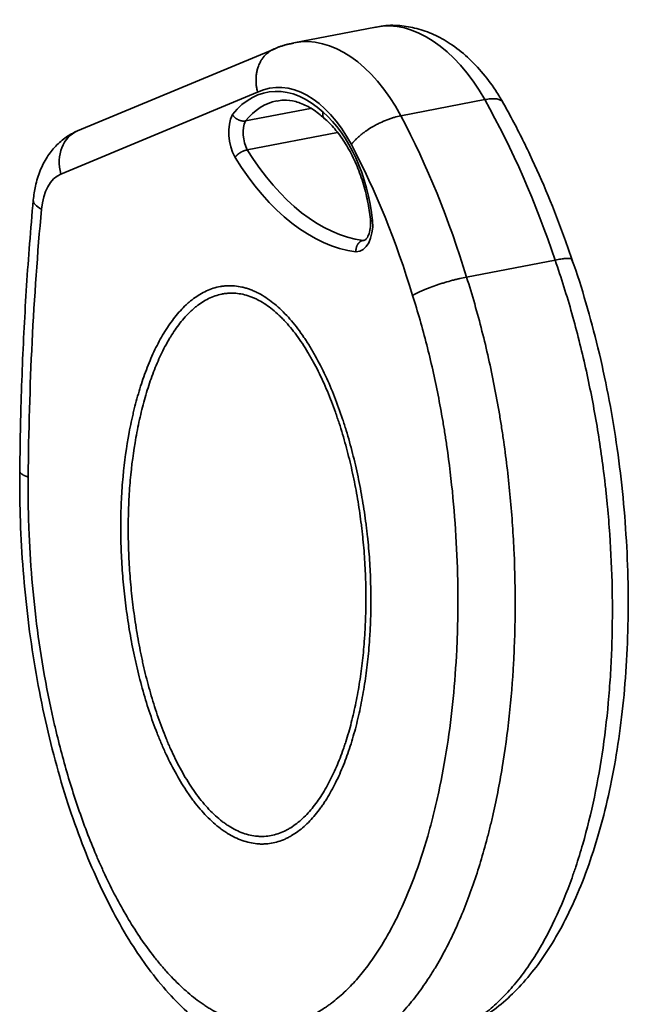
# Model space of a CAD drawing. Header units: millimetres. Extents: x 2770 to 3197, y 1404 to 1706.
# Tile 23 of 34: x 2961 to 2979, y 1518 to 1547. Entities that reach past the tile are written whole.
import ezdxf

# ---------------------------------------------------------------- set-up
doc = ezdxf.new("R2010")
doc.units = ezdxf.units.MM
doc.layers.add('粗实线层', color=7, linetype='Continuous', lineweight=35)

msp = doc.modelspace()

# ---------------------------------------------------------------- linework, layer by layer
at = {"layer": '粗实线层', "color": 7}
for p, q in [((2971.678, 1547.102), (2969.274, 1546.638)), ((2968.686, 1546.45), (2962.893, 1544.037)), ((2968.203, 1545.183), (2962.401, 1542.766)), ((2974.899, 1544.96), (2972.426, 1544.482)), ((2974.899, 1544.96), (2974.899, 1544.96)), ((2967.843, 1544.332), (2969.766, 1544.703)), ((2972.426, 1544.482), (2972.426, 1544.482)), ((2967.897, 1543.48), (2970.554, 1543.993)), ((2976.969, 1540.228), (2974.362, 1539.724))]:
    msp.add_line(p, q, dxfattribs=at)
for centre, major_axis, ratio, start_param, end_param in [((2972.725, 1541.978), (1.078, -5.118), 0.594678, 2.062718, 3.131695), ((2970.211, 1541.492), (-0.907, 5.151), 0.592043, 5.223992, 6.29527), ((2969.209, 1541.087), (-0.701, 4.098), 0.591579, 5.628163, 6.767727), ((2969.257, 1541.329), (-0.68, 3.973), 0.591579, 5.228522, 6.447349), ((2969.447, 1541.128), (-0.644, 3.803), 0.591418, 0.013658, 0.476621), ((2967.266, 1534.772), (3.806, -17.769), 0.594908, 1.75359, 2.049087), ((2967.963, 1543.828), (-0.169, 0.986), 0.591579, 0.697221, 2.081516), ((2969.401, 1541.43), (-0.618, 3.611), 0.591579, 4.599813, 5.667546), ((2964.625, 1534.261), (-3.089, 17.908), 0.591715, 4.919035, 5.214531), ((2968.202, 1543.868), (-0.112, 0.691), 0.590663, 0.745197, 2.069714), ((2963.355, 1542.929), (0.461, -1.108), 0.798871, 3.141614, 4.531298), ((2963.671, 1534.098), (-2.862, 16.729), 0.591579, 4.918947, 5.214937), ((2970.855, 1548.368), (-1.284, 7.546), 0.591498, 2.170888, 2.959578), ((2970.616, 1548.327), (-1.341, 7.84), 0.591579, 2.168551, 2.960927), ((2962.794, 1541.225), (-0.27, 1.577), 0.591579, 0.134742, 1.146602), ((2962.786, 1541.892), (1.195, -0.11), 0.331733, 3.141056, 3.819522), ((3000.431, 1521.506), (-10.832, 63.322), 0.591579, 1.146602, 1.275014), ((2970.989, 1541.463), (-0.169, 0.986), 0.591579, 3.047962, 4.535474), ((2971.227, 1541.503), (-0.112, 0.691), 0.590663, 3.07053, 3.159686)]:
    msp.add_ellipse(centre, major_axis=major_axis, ratio=ratio, start_param=start_param, end_param=end_param, dxfattribs=at)
for points, knots in [([(2975.454, 1544.841), (2975.391, 1544.953), (2975.204, 1545.263), (2974.858, 1545.737), (2974.397, 1546.223), (2973.906, 1546.61), (2973.401, 1546.891), (2972.901, 1547.071), (2972.381, 1547.157), (2971.961, 1547.16), (2971.722, 1547.104), (2971.659, 1547.086)], [0, 0, 0, 0, 0.072956, 0.208537, 0.345583, 0.483133, 0.604545, 0.721538, 0.834815, 0.956405, 1, 1, 1, 1]), ([(2968.656, 1546.437), (2968.629, 1546.424), (2968.603, 1546.41), (2968.551, 1546.378), (2968.525, 1546.36), (2968.452, 1546.301), (2968.407, 1546.256), (2968.348, 1546.18), (2968.329, 1546.153), (2968.294, 1546.097), (2968.278, 1546.068), (2968.234, 1545.977), (2968.211, 1545.913), (2968.188, 1545.827), (2968.184, 1545.81), (2968.177, 1545.775), (2968.167, 1545.722), (2968.157, 1545.632), (2968.155, 1545.559), (2968.156, 1545.503), (2968.156, 1545.485), (2968.158, 1545.447), (2968.16, 1545.428), (2968.165, 1545.371), (2968.171, 1545.333), (2968.181, 1545.277), (2968.186, 1545.253), (2968.191, 1545.229), (2968.193, 1545.22), (2968.194, 1545.215), (2968.198, 1545.201), (2968.2, 1545.192), (2968.203, 1545.183)], [0, 0, 0, 0, 0.069068, 0.069068, 0.140678, 0.140678, 0.283899, 0.283899, 0.355509, 0.355509, 0.427119, 0.427119, 0.570339, 0.570339, 0.606144, 0.606144, 0.641949, 0.713559, 0.78517, 0.78517, 0.820975, 0.820975, 0.85678, 0.85678, 0.92839, 0.92839, 0.964195, 0.973146, 0.973146, 0.982097, 0.982097, 1, 1, 1, 1]), ([(2968.774, 1544.913), (2968.838, 1544.931), (2969.015, 1544.962), (2969.32, 1544.918), (2969.684, 1544.775), (2969.974, 1544.579), (2970.136, 1544.436), (2970.183, 1544.392)], [0, 0, 0, 0, 0.148254, 0.40776, 0.659686, 0.902823, 1, 1, 1, 1]), ([(2974.899, 1544.96), (2974.961, 1544.973), (2975.018, 1544.982), (2975.099, 1544.988), (2975.124, 1544.989), (2975.161, 1544.989), (2975.173, 1544.988), (2975.197, 1544.987), (2975.208, 1544.986), (2975.263, 1544.98), (2975.301, 1544.971), (2975.342, 1544.954), (2975.35, 1544.95), (2975.365, 1544.942), (2975.372, 1544.938), (2975.392, 1544.924), (2975.404, 1544.914), (2975.423, 1544.893), (2975.431, 1544.883), (2975.437, 1544.871)], [0, 0, 0, 0, 0.224675, 0.224675, 0.337013, 0.337013, 0.393182, 0.393182, 0.44935, 0.44935, 0.674026, 0.674026, 0.730194, 0.730194, 0.786363, 0.786363, 0.898701, 0.898701, 1, 1, 1, 1]), ([(2977.481, 1540.202), (2977.405, 1540.429), (2977.181, 1541.08), (2976.773, 1542.136), (2976.236, 1543.347), (2975.775, 1544.26), (2975.495, 1544.768), (2975.422, 1544.899)], [0, 0, 0, 0, 0.136306, 0.393672, 0.651255, 0.909078, 1, 1, 1, 1]), ([(2967.843, 1544.332), (2967.841, 1544.331), (2967.836, 1544.331), (2967.829, 1544.33), (2967.821, 1544.329), (2967.814, 1544.328), (2967.806, 1544.328), (2967.797, 1544.328), (2967.789, 1544.328), (2967.781, 1544.328), (2967.772, 1544.329), (2967.763, 1544.329), (2967.753, 1544.33), (2967.744, 1544.332), (2967.734, 1544.333), (2967.725, 1544.335), (2967.715, 1544.338), (2967.705, 1544.34), (2967.694, 1544.343), (2967.684, 1544.347), (2967.674, 1544.35), (2967.663, 1544.354), (2967.652, 1544.358), (2967.642, 1544.363), (2967.629, 1544.369), (2967.616, 1544.376), (2967.601, 1544.384), (2967.586, 1544.393), (2967.572, 1544.402), (2967.558, 1544.412), (2967.545, 1544.423), (2967.532, 1544.434), (2967.52, 1544.445), (2967.508, 1544.456), (2967.497, 1544.468), (2967.487, 1544.481), (2967.477, 1544.493), (2967.468, 1544.506), (2967.462, 1544.515), (2967.46, 1544.519)], [0, 0, 0, 0, 0.018419, 0.037135, 0.056148, 0.075459, 0.095068, 0.114976, 0.135183, 0.155689, 0.176495, 0.1976, 0.219006, 0.240713, 0.262721, 0.285031, 0.307642, 0.330556, 0.353772, 0.377292, 0.401116, 0.425244, 0.449676, 0.474415, 0.499459, 0.535157, 0.570862, 0.606574, 0.642293, 0.67802, 0.713756, 0.7495, 0.785254, 0.821018, 0.856792, 0.892576, 0.928372, 0.96418, 1, 1, 1, 1]), ([(2970.172, 1544.403), (2970.171, 1544.403), (2970.169, 1544.405), (2970.166, 1544.408), (2970.161, 1544.413), (2970.157, 1544.418), (2970.152, 1544.423), (2970.148, 1544.429), (2970.144, 1544.436), (2970.14, 1544.443), (2970.136, 1544.45), (2970.133, 1544.458), (2970.13, 1544.467), (2970.127, 1544.476), (2970.125, 1544.486), (2970.123, 1544.497), (2970.122, 1544.508), (2970.122, 1544.52), (2970.122, 1544.533), (2970.122, 1544.546), (2970.124, 1544.56), (2970.126, 1544.574), (2970.129, 1544.584), (2970.13, 1544.589)], [0, 0, 0, 0, 0.009537, 0.0441, 0.080238, 0.11795, 0.157238, 0.1981, 0.240537, 0.284548, 0.330135, 0.377296, 0.426032, 0.476343, 0.528228, 0.581688, 0.636723, 0.693332, 0.751517, 0.811275, 0.872609, 0.935517, 1, 1, 1, 1]), ([(2972.426, 1544.482), (2972.363, 1544.471), (2972.298, 1544.456), (2972.197, 1544.427), (2972.163, 1544.417), (2972.111, 1544.399), (2972.093, 1544.393), (2972.058, 1544.381), (2972.04, 1544.374), (2971.952, 1544.34), (2971.882, 1544.31), (2971.795, 1544.268), (2971.777, 1544.259), (2971.742, 1544.242), (2971.725, 1544.233), (2971.672, 1544.205), (2971.638, 1544.186), (2971.537, 1544.128), (2971.472, 1544.087), (2971.394, 1544.034), (2971.379, 1544.023), (2971.348, 1544.001), (2971.303, 1543.968), (2971.233, 1543.912), (2971.18, 1543.867), (2971.143, 1543.833), (2971.131, 1543.821), (2971.107, 1543.798), (2971.095, 1543.787), (2971.061, 1543.752), (2971.04, 1543.73), (2971.015, 1543.701), (2971.008, 1543.693), (2971.001, 1543.684), (2970.996, 1543.678), (2970.994, 1543.676), (2970.983, 1543.662), (2970.974, 1543.651), (2970.966, 1543.639)], [0, 0, 0, 0, 0.125, 0.125, 0.1875, 0.1875, 0.21875, 0.21875, 0.25, 0.25, 0.375, 0.375, 0.40625, 0.40625, 0.4375, 0.4375, 0.5, 0.5, 0.625, 0.625, 0.65625, 0.65625, 0.6875, 0.75, 0.8125, 0.8125, 0.84375, 0.84375, 0.875, 0.875, 0.9375, 0.9375, 0.953125, 0.960937, 0.960937, 0.96875, 0.96875, 1, 1, 1, 1]), ([(2970.159, 1544.414), (2970.214, 1544.368), (2970.372, 1544.223), (2970.627, 1543.926), (2970.902, 1543.497), (2971.14, 1543.004), (2971.331, 1542.465), (2971.465, 1541.914), (2971.517, 1541.549), (2971.535, 1541.375)], [0, 0, 0, 0, 0.080437, 0.235981, 0.39174, 0.547768, 0.704219, 0.860995, 1, 1, 1, 1]), ([(2962.893, 1544.037), (2962.775, 1543.987), (2962.545, 1543.862), (2962.239, 1543.597), (2961.981, 1543.262), (2961.78, 1542.865), (2961.65, 1542.438), (2961.604, 1542.141), (2961.591, 1542.001)], [0, 0, 0, 0, 0.1514, 0.315269, 0.482335, 0.65755, 0.84311, 1, 1, 1, 1]), ([(2967.896, 1543.48), (2967.895, 1543.479), (2967.891, 1543.479), (2967.885, 1543.478), (2967.879, 1543.476), (2967.873, 1543.475), (2967.866, 1543.473), (2967.859, 1543.472), (2967.852, 1543.47), (2967.845, 1543.467), (2967.837, 1543.465), (2967.829, 1543.463), (2967.821, 1543.46), (2967.812, 1543.457), (2967.804, 1543.454), (2967.795, 1543.45), (2967.785, 1543.446), (2967.776, 1543.442), (2967.766, 1543.438), (2967.756, 1543.433), (2967.746, 1543.428), (2967.736, 1543.423), (2967.725, 1543.417), (2967.715, 1543.412), (2967.704, 1543.405), (2967.693, 1543.399), (2967.682, 1543.392), (2967.671, 1543.385), (2967.661, 1543.378), (2967.65, 1543.37), (2967.639, 1543.362), (2967.628, 1543.354), (2967.618, 1543.345), (2967.607, 1543.336), (2967.597, 1543.327), (2967.587, 1543.318), (2967.578, 1543.308), (2967.569, 1543.299), (2967.56, 1543.289), (2967.552, 1543.279), (2967.544, 1543.269), (2967.539, 1543.262), (2967.537, 1543.259)], [0, 0, 0, 0, 0.01459, 0.029714, 0.045371, 0.061561, 0.078285, 0.095543, 0.113334, 0.131658, 0.150517, 0.169909, 0.189835, 0.210295, 0.231288, 0.252816, 0.274877, 0.297473, 0.320602, 0.344265, 0.368463, 0.393194, 0.41846, 0.444259, 0.470593, 0.49746, 0.524862, 0.552798, 0.581269, 0.610273, 0.639812, 0.669885, 0.700492, 0.731633, 0.763309, 0.795519, 0.828263, 0.861542, 0.895355, 0.929702, 0.964584, 1, 1, 1, 1]), ([(2961.591, 1542.001), (2961.552, 1541.572), (2961.446, 1540.326), (2961.311, 1538.243), (2961.223, 1535.987), (2961.198, 1534.555), (2961.193, 1533.959)], [0, 0, 0, 0, 0.162965, 0.472091, 0.78119, 1, 1, 1, 1]), ([(2971.531, 1541.416), (2971.534, 1541.371), (2971.537, 1541.244), (2971.509, 1541.049), (2971.439, 1540.885), (2971.365, 1540.815), (2971.342, 1540.803), (2971.336, 1540.813)], [0, 0, 0, 0, 0.112944, 0.328438, 0.538035, 0.738092, 1, 1, 1, 1]), ([(2971.532, 1541.403), (2971.532, 1541.403), (2971.532, 1541.402), (2971.532, 1541.401), (2971.534, 1541.399), (2971.536, 1541.398), (2971.539, 1541.396), (2971.542, 1541.395), (2971.547, 1541.394), (2971.552, 1541.392), (2971.558, 1541.391), (2971.565, 1541.39), (2971.573, 1541.389), (2971.582, 1541.388), (2971.589, 1541.388), (2971.593, 1541.387)], [0, 0, 0, 0, 0.022583, 0.096005, 0.170887, 0.247228, 0.32503, 0.404291, 0.485013, 0.567194, 0.650835, 0.735936, 0.822498, 0.910519, 1, 1, 1, 1]), ([(2971.31, 1540.809), (2971.307, 1540.809), (2971.302, 1540.808), (2971.295, 1540.806), (2971.288, 1540.804), (2971.281, 1540.801), (2971.273, 1540.799), (2971.266, 1540.796), (2971.258, 1540.792), (2971.251, 1540.788), (2971.243, 1540.784), (2971.236, 1540.78), (2971.228, 1540.775), (2971.221, 1540.769), (2971.213, 1540.763), (2971.206, 1540.757), (2971.199, 1540.751), (2971.192, 1540.743), (2971.185, 1540.736), (2971.178, 1540.728), (2971.171, 1540.72), (2971.164, 1540.711), (2971.158, 1540.702), (2971.151, 1540.691), (2971.144, 1540.679), (2971.137, 1540.664), (2971.13, 1540.65), (2971.124, 1540.635), (2971.119, 1540.619), (2971.114, 1540.604), (2971.11, 1540.588), (2971.107, 1540.571), (2971.104, 1540.555), (2971.102, 1540.538), (2971.101, 1540.522), (2971.101, 1540.505), (2971.101, 1540.488), (2971.102, 1540.477), (2971.102, 1540.472)], [0, 0, 0, 0, 0.019244, 0.038819, 0.058724, 0.07896, 0.099526, 0.120423, 0.14165, 0.163208, 0.185097, 0.207317, 0.229867, 0.252749, 0.275961, 0.299505, 0.32338, 0.347586, 0.372123, 0.396992, 0.422192, 0.447724, 0.473587, 0.499783, 0.535504, 0.571226, 0.606949, 0.642673, 0.678398, 0.714125, 0.749854, 0.785584, 0.821315, 0.857049, 0.892784, 0.92852, 0.964259, 1, 1, 1, 1]), ([(2973.528, 1517.326), (2973.604, 1517.346), (2973.68, 1517.368), (2973.912, 1517.446), (2974.066, 1517.511), (2974.256, 1517.606), (2974.294, 1517.626), (2974.37, 1517.667), (2974.482, 1517.731), (2974.592, 1517.8), (2974.808, 1517.946), (2974.949, 1518.053), (2975.221, 1518.285), (2975.353, 1518.411), (2975.61, 1518.679), (2975.735, 1518.822), (2975.978, 1519.125), (2976.094, 1519.283), (2976.318, 1519.612), (2976.426, 1519.783), (2976.632, 1520.136), (2976.731, 1520.318), (2977.017, 1520.883), (2977.192, 1521.281), (2977.392, 1521.805), (2977.431, 1521.911), (2977.508, 1522.126), (2977.545, 1522.235), (2977.654, 1522.563), (2977.722, 1522.785), (2977.916, 1523.46), (2978.029, 1523.923), (2978.227, 1524.87), (2978.312, 1525.355), (2978.454, 1526.347), (2978.512, 1526.854), (2978.566, 1527.5), (2978.576, 1527.63), (2978.595, 1527.891), (2978.62, 1528.282), (2978.637, 1528.676), (2978.661, 1529.467), (2978.666, 1530.529), (2978.618, 1531.607), (2978.562, 1532.421), (2978.539, 1532.693), (2978.501, 1533.104), (2978.48, 1533.309), (2978.458, 1533.515), (2978.442, 1533.653), (2978.434, 1533.721), (2978.36, 1534.34), (2978.281, 1534.887), (2978.096, 1535.974), (2977.99, 1536.514), (2977.75, 1537.588), (2977.616, 1538.121), (2977.392, 1538.916), (2977.313, 1539.18), (2977.148, 1539.706), (2977.061, 1539.968), (2976.97, 1540.228)], [0, 0, 0, 0, 0.013807, 0.013807, 0.042812, 0.042812, 0.050064, 0.050064, 0.057315, 0.071818, 0.071818, 0.100824, 0.100824, 0.129829, 0.129829, 0.158835, 0.158835, 0.187841, 0.187841, 0.216847, 0.216847, 0.245852, 0.245852, 0.303864, 0.303864, 0.318366, 0.318366, 0.332869, 0.332869, 0.361875, 0.361875, 0.419886, 0.419886, 0.477898, 0.477898, 0.535909, 0.535909, 0.550412, 0.550412, 0.564915, 0.59392, 0.59392, 0.651932, 0.709943, 0.709943, 0.738949, 0.738949, 0.753452, 0.760703, 0.760703, 0.767955, 0.767955, 0.825966, 0.825966, 0.883977, 0.883977, 0.941989, 0.941989, 0.970994, 0.970994, 1, 1, 1, 1]), ([(2973.576, 1517.341), (2973.632, 1517.354), (2973.89, 1517.422), (2974.342, 1517.604), (2974.915, 1517.927), (2975.465, 1518.345), (2975.989, 1518.858), (2976.487, 1519.468), (2976.956, 1520.178), (2977.392, 1520.992), (2977.79, 1521.904), (2978.144, 1522.912), (2978.45, 1524.007), (2978.704, 1525.183), (2978.902, 1526.433), (2979.042, 1527.748), (2979.119, 1529.115), (2979.133, 1530.52), (2979.082, 1531.955), (2978.966, 1533.402), (2978.787, 1534.842), (2978.545, 1536.256), (2978.248, 1537.635), (2977.886, 1538.961), (2977.625, 1539.83), (2977.468, 1540.241), (2977.468, 1540.242)], [0, 0, 0, 0, 0.008384, 0.03944, 0.071658, 0.105369, 0.140645, 0.177639, 0.217072, 0.258544, 0.301981, 0.347253, 0.39415, 0.442226, 0.491799, 0.542499, 0.593866, 0.645743, 0.69793, 0.750475, 0.80235, 0.853292, 0.903307, 0.952222, 0.999998, 1, 1, 1, 1]), ([(2976.97, 1540.228), (2977.032, 1540.242), (2977.089, 1540.253), (2977.167, 1540.265), (2977.191, 1540.268), (2977.227, 1540.272), (2977.238, 1540.274), (2977.26, 1540.276), (2977.271, 1540.277), (2977.322, 1540.28), (2977.357, 1540.28), (2977.392, 1540.277), (2977.398, 1540.276), (2977.411, 1540.274), (2977.417, 1540.273), (2977.433, 1540.269), (2977.441, 1540.266), (2977.458, 1540.256), (2977.465, 1540.25), (2977.468, 1540.242)], [0, 0, 0, 0, 0.212703, 0.212703, 0.319055, 0.319055, 0.372231, 0.372231, 0.425407, 0.425407, 0.63811, 0.63811, 0.691286, 0.691286, 0.744461, 0.744461, 0.850813, 0.850813, 1, 1, 1, 1]), ([(2974.361, 1539.724), (2974.445, 1539.463), (2974.525, 1539.2), (2974.676, 1538.671), (2974.748, 1538.405), (2974.951, 1537.604), (2975.072, 1537.064), (2975.232, 1536.248), (2975.282, 1535.975), (2975.352, 1535.564), (2975.374, 1535.426), (2975.417, 1535.15), (2975.437, 1535.012), (2975.536, 1534.323), (2975.6, 1533.773), (2975.701, 1532.677), (2975.738, 1532.13), (2975.786, 1531.041), (2975.797, 1530.498), (2975.793, 1529.821), (2975.792, 1529.685), (2975.788, 1529.483), (2975.787, 1529.415), (2975.783, 1529.28), (2975.774, 1528.944), (2975.76, 1528.611), (2975.716, 1527.818), (2975.674, 1527.297), (2975.563, 1526.272), (2975.494, 1525.767), (2975.33, 1524.775), (2975.234, 1524.287), (2975.096, 1523.689), (2975.053, 1523.51), (2975.009, 1523.333), (2974.978, 1523.215), (2974.963, 1523.156), (2974.884, 1522.863), (2974.818, 1522.632), (2974.61, 1521.954), (2974.457, 1521.519), (2974.206, 1520.893), (2974.118, 1520.689), (2973.936, 1520.29), (2973.841, 1520.095), (2973.642, 1519.716), (2973.539, 1519.532), (2973.404, 1519.308), (2973.377, 1519.264), (2973.322, 1519.176), (2973.239, 1519.045), (2973.154, 1518.919), (2972.982, 1518.672), (2972.863, 1518.515), (2972.619, 1518.215), (2972.493, 1518.074), (2972.234, 1517.807), (2972.101, 1517.681), (2971.894, 1517.506), (2971.789, 1517.422), (2971.682, 1517.343), (2971.61, 1517.292), (2971.573, 1517.267), (2971.464, 1517.194), (2971.353, 1517.124), (2971.24, 1517.061), (2971.164, 1517.02), (2971.126, 1517), (2970.935, 1516.905), (2970.78, 1516.84), (2970.489, 1516.743), (2970.353, 1516.707), (2970.215, 1516.679)], [0, 0, 0, 0, 0.028689, 0.028689, 0.057379, 0.057379, 0.114758, 0.114758, 0.143447, 0.143447, 0.157792, 0.157792, 0.172137, 0.172137, 0.229516, 0.229516, 0.286895, 0.286895, 0.344274, 0.344274, 0.358618, 0.358618, 0.365791, 0.365791, 0.372963, 0.401653, 0.401653, 0.459031, 0.459031, 0.51641, 0.51641, 0.573789, 0.573789, 0.588134, 0.595306, 0.595306, 0.602479, 0.602479, 0.631168, 0.631168, 0.688547, 0.688547, 0.717237, 0.717237, 0.745926, 0.745926, 0.774616, 0.774616, 0.781788, 0.781788, 0.78896, 0.803305, 0.803305, 0.831995, 0.831995, 0.860684, 0.860684, 0.889373, 0.889373, 0.903718, 0.910891, 0.910891, 0.918063, 0.918063, 0.932408, 0.93958, 0.93958, 0.946752, 0.946752, 0.975442, 0.975442, 1, 1, 1, 1]), ([(2974.361, 1539.724), (2974.298, 1539.714), (2974.232, 1539.701), (2974.129, 1539.678), (2974.093, 1539.67), (2974.039, 1539.657), (2974.021, 1539.652), (2973.985, 1539.643), (2973.966, 1539.638), (2973.874, 1539.614), (2973.8, 1539.593), (2973.706, 1539.565), (2973.687, 1539.559), (2973.65, 1539.548), (2973.631, 1539.542), (2973.575, 1539.524), (2973.537, 1539.512), (2973.427, 1539.474), (2973.356, 1539.449), (2973.269, 1539.416), (2973.252, 1539.409), (2973.217, 1539.396), (2973.167, 1539.376), (2973.087, 1539.342), (2973.027, 1539.316), (2972.983, 1539.296), (2972.969, 1539.289), (2972.941, 1539.276), (2972.927, 1539.269), (2972.887, 1539.249), (2972.862, 1539.236), (2972.826, 1539.217), (2972.811, 1539.209), (2972.797, 1539.201), (2972.792, 1539.198), (2972.789, 1539.197), (2972.781, 1539.192), (2972.776, 1539.189), (2972.771, 1539.186)], [0, 0, 0, 0, 0.125, 0.125, 0.1875, 0.1875, 0.21875, 0.21875, 0.25, 0.25, 0.375, 0.375, 0.40625, 0.40625, 0.4375, 0.4375, 0.5, 0.5, 0.625, 0.625, 0.65625, 0.65625, 0.6875, 0.75, 0.8125, 0.8125, 0.84375, 0.84375, 0.875, 0.875, 0.9375, 0.9375, 0.96875, 0.976563, 0.976563, 0.984375, 0.984375, 1, 1, 1, 1]), ([(2967.96, 1539.371), (2967.996, 1539.358), (2968.033, 1539.343), (2968.106, 1539.313), (2968.142, 1539.296), (2968.251, 1539.243), (2968.322, 1539.203), (2968.535, 1539.07), (2968.673, 1538.965), (2968.876, 1538.783), (2968.943, 1538.718), (2969.076, 1538.581), (2969.141, 1538.509), (2969.331, 1538.285), (2969.452, 1538.124), (2969.627, 1537.866), (2969.684, 1537.777), (2969.768, 1537.641), (2969.796, 1537.595), (2969.85, 1537.501), (2969.877, 1537.454), (2970.009, 1537.217), (2970.109, 1537.02), (2970.297, 1536.617), (2970.386, 1536.409), (2970.553, 1535.984), (2970.632, 1535.766), (2970.743, 1535.432), (2970.778, 1535.321), (2970.847, 1535.096), (2970.88, 1534.984), (2970.974, 1534.645), (2971.032, 1534.417), (2971.139, 1533.959), (2971.187, 1533.728), (2971.275, 1533.264), (2971.315, 1533.031), (2971.367, 1532.678), (2971.383, 1532.561), (2971.406, 1532.383), (2971.413, 1532.324), (2971.427, 1532.206), (2971.46, 1531.911), (2971.486, 1531.617), (2971.517, 1531.15), (2971.539, 1530.684), (2971.543, 1530.222), (2971.537, 1529.763), (2971.53, 1529.534), (2971.515, 1529.249), (2971.511, 1529.192), (2971.504, 1529.078), (2971.5, 1529.022), (2971.488, 1528.852), (2971.46, 1528.516), (2971.421, 1528.187), (2971.361, 1527.755), (2971.327, 1527.542), (2971.25, 1527.123), (2971.207, 1526.916), (2971.111, 1526.511), (2971.058, 1526.312), (2970.971, 1526.018), (2970.941, 1525.922), (2970.878, 1525.73), (2970.845, 1525.636), (2970.743, 1525.359), (2970.67, 1525.181), (2970.514, 1524.839), (2970.431, 1524.675), (2970.297, 1524.44), (2970.252, 1524.364), (2970.181, 1524.253), (2970.157, 1524.217), (2970.108, 1524.145), (2970.083, 1524.11), (2969.957, 1523.936), (2969.851, 1523.808), (2969.63, 1523.577), (2969.514, 1523.474), (2969.332, 1523.339), (2969.269, 1523.298), (2969.174, 1523.242), (2969.141, 1523.224), (2969.076, 1523.19), (2969.044, 1523.175), (2968.879, 1523.101), (2968.744, 1523.06), (2968.537, 1523.024), (2968.467, 1523.016), (2968.361, 1523.012), (2968.307, 1523.012), (2968.253, 1523.014), (2968.217, 1523.016), (2968.199, 1523.018), (2968.036, 1523.033), (2967.892, 1523.066), (2967.605, 1523.168), (2967.462, 1523.238), (2967.284, 1523.348), (2967.248, 1523.371), (2967.177, 1523.419), (2967.142, 1523.445), (2967.037, 1523.524), (2966.968, 1523.58), (2966.765, 1523.761), (2966.634, 1523.895), (2966.444, 1524.118), (2966.382, 1524.196), (2966.305, 1524.297), (2966.289, 1524.317), (2966.259, 1524.359), (2966.214, 1524.421), (2966.169, 1524.484), (2966.023, 1524.699), (2965.913, 1524.879), (2965.703, 1525.256), (2965.603, 1525.452), (2965.484, 1525.706), (2965.461, 1525.758), (2965.415, 1525.861), (2965.392, 1525.913), (2965.325, 1526.071), (2965.282, 1526.177), (2965.156, 1526.497), (2965.078, 1526.714), (2964.933, 1527.154), (2964.866, 1527.377), (2964.74, 1527.829), (2964.683, 1528.058), (2964.616, 1528.347), (2964.603, 1528.405), (2964.577, 1528.521), (2964.565, 1528.579), (2964.529, 1528.754), (2964.505, 1528.871), (2964.44, 1529.222), (2964.401, 1529.455), (2964.332, 1529.922), (2964.302, 1530.156), (2964.251, 1530.623), (2964.23, 1530.856), (2964.197, 1531.323), (2964.185, 1531.556), (2964.173, 1531.906), (2964.171, 1532.023), (2964.169, 1532.198), (2964.168, 1532.256), (2964.168, 1532.373), (2964.169, 1532.663), (2964.177, 1532.949), (2964.199, 1533.402), (2964.215, 1533.626), (2964.277, 1534.289), (2964.336, 1534.721), (2964.435, 1535.247), (2964.456, 1535.352), (2964.489, 1535.507), (2964.5, 1535.559), (2964.524, 1535.662), (2964.536, 1535.714), (2964.597, 1535.97), (2964.651, 1536.169), (2964.767, 1536.558), (2964.83, 1536.746), (2964.966, 1537.113), (2965.038, 1537.29), (2965.156, 1537.547), (2965.196, 1537.631), (2965.28, 1537.795), (2965.323, 1537.876), (2965.458, 1538.113), (2965.552, 1538.261), (2965.751, 1538.537), (2965.856, 1538.665), (2966.021, 1538.84), (2966.078, 1538.895), (2966.166, 1538.973), (2966.195, 1538.999), (2966.255, 1539.048), (2966.285, 1539.071), (2966.438, 1539.185), (2966.564, 1539.261), (2966.825, 1539.38), (2966.96, 1539.424), (2967.135, 1539.455), (2967.17, 1539.46), (2967.241, 1539.468), (2967.347, 1539.476), (2967.525, 1539.472), (2967.669, 1539.45), (2967.778, 1539.426), (2967.814, 1539.416), (2967.887, 1539.395), (2967.923, 1539.384), (2967.96, 1539.371)], [0, 0, 0, 0, 0.003906, 0.003906, 0.007813, 0.007813, 0.015625, 0.015625, 0.03125, 0.03125, 0.039063, 0.039063, 0.046875, 0.046875, 0.0625, 0.0625, 0.070313, 0.070313, 0.074219, 0.074219, 0.078125, 0.078125, 0.09375, 0.09375, 0.109375, 0.109375, 0.125, 0.125, 0.132813, 0.132813, 0.140625, 0.140625, 0.15625, 0.15625, 0.171875, 0.171875, 0.1875, 0.1875, 0.195313, 0.195313, 0.199219, 0.199219, 0.203125, 0.21875, 0.21875, 0.234375, 0.25, 0.25, 0.265625, 0.265625, 0.269531, 0.269531, 0.273438, 0.273438, 0.28125, 0.296875, 0.296875, 0.3125, 0.3125, 0.328125, 0.328125, 0.34375, 0.34375, 0.351563, 0.351563, 0.359375, 0.359375, 0.375, 0.375, 0.390625, 0.390625, 0.398438, 0.398438, 0.402344, 0.402344, 0.40625, 0.40625, 0.421875, 0.421875, 0.4375, 0.4375, 0.445313, 0.445313, 0.449219, 0.449219, 0.453125, 0.453125, 0.46875, 0.46875, 0.476563, 0.476563, 0.480469, 0.482422, 0.482422, 0.484375, 0.484375, 0.5, 0.5, 0.515625, 0.515625, 0.519531, 0.519531, 0.523438, 0.523438, 0.53125, 0.53125, 0.546875, 0.546875, 0.554688, 0.554688, 0.556641, 0.556641, 0.558594, 0.5625, 0.5625, 0.578125, 0.578125, 0.59375, 0.59375, 0.597656, 0.597656, 0.601563, 0.601563, 0.609375, 0.609375, 0.625, 0.625, 0.640625, 0.640625, 0.65625, 0.65625, 0.660156, 0.660156, 0.664063, 0.664063, 0.671875, 0.671875, 0.6875, 0.6875, 0.703125, 0.703125, 0.71875, 0.71875, 0.734375, 0.734375, 0.742188, 0.742188, 0.746094, 0.746094, 0.75, 0.765625, 0.765625, 0.78125, 0.78125, 0.8125, 0.8125, 0.820313, 0.820313, 0.824219, 0.824219, 0.828125, 0.828125, 0.84375, 0.84375, 0.859375, 0.859375, 0.875, 0.875, 0.882813, 0.882813, 0.890625, 0.890625, 0.90625, 0.90625, 0.921875, 0.921875, 0.929688, 0.929688, 0.933594, 0.933594, 0.9375, 0.9375, 0.953125, 0.953125, 0.96875, 0.96875, 0.972656, 0.972656, 0.976563, 0.984375, 0.992188, 0.992188, 0.996094, 0.996094, 1, 1, 1, 1]), ([(2967.975, 1539.159), (2967.834, 1539.21), (2967.694, 1539.24), (2967.487, 1539.257), (2967.418, 1539.257), (2967.316, 1539.251), (2967.282, 1539.248), (2967.231, 1539.242), (2967.214, 1539.239), (2967.18, 1539.234), (2967.163, 1539.231), (2967.012, 1539.2), (2966.883, 1539.155), (2966.634, 1539.034), (2966.514, 1538.957), (2966.368, 1538.842), (2966.34, 1538.818), (2966.283, 1538.769), (2966.199, 1538.693), (2966.119, 1538.61), (2965.962, 1538.436), (2965.864, 1538.31), (2965.723, 1538.105), (2965.677, 1538.034), (2965.611, 1537.925), (2965.589, 1537.888), (2965.546, 1537.812), (2965.524, 1537.774), (2965.419, 1537.581), (2965.341, 1537.419), (2965.195, 1537.084), (2965.127, 1536.911), (2965.001, 1536.554), (2964.942, 1536.37), (2964.834, 1535.992), (2964.784, 1535.798), (2964.716, 1535.5), (2964.694, 1535.4), (2964.654, 1535.199), (2964.634, 1535.097), (2964.543, 1534.588), (2964.488, 1534.17), (2964.432, 1533.528), (2964.417, 1533.312), (2964.397, 1532.875), (2964.391, 1532.654), (2964.388, 1532.375), (2964.388, 1532.319), (2964.389, 1532.206), (2964.389, 1532.15), (2964.391, 1531.981), (2964.393, 1531.869), (2964.404, 1531.531), (2964.415, 1531.306), (2964.445, 1530.856), (2964.465, 1530.63), (2964.512, 1530.179), (2964.539, 1529.954), (2964.603, 1529.503), (2964.639, 1529.277), (2964.7, 1528.939), (2964.721, 1528.826), (2964.755, 1528.657), (2964.766, 1528.6), (2964.79, 1528.488), (2964.802, 1528.432), (2964.864, 1528.152), (2964.918, 1527.931), (2965.035, 1527.493), (2965.098, 1527.277), (2965.234, 1526.85), (2965.306, 1526.64), (2965.424, 1526.328), (2965.465, 1526.225), (2965.528, 1526.072), (2965.549, 1526.021), (2965.592, 1525.92), (2965.614, 1525.87), (2965.726, 1525.622), (2965.82, 1525.431), (2966.018, 1525.063), (2966.123, 1524.886), (2966.289, 1524.634), (2966.346, 1524.552), (2966.463, 1524.393), (2966.523, 1524.317), (2966.704, 1524.098), (2966.829, 1523.965), (2967.024, 1523.788), (2967.09, 1523.732), (2967.19, 1523.655), (2967.224, 1523.63), (2967.293, 1523.582), (2967.327, 1523.559), (2967.498, 1523.451), (2967.636, 1523.383), (2967.913, 1523.285), (2968.052, 1523.254), (2968.209, 1523.24), (2968.227, 1523.239), (2968.262, 1523.237), (2968.314, 1523.236), (2968.365, 1523.237), (2968.468, 1523.242), (2968.535, 1523.251), (2968.735, 1523.289), (2968.864, 1523.332), (2969.023, 1523.407), (2969.054, 1523.423), (2969.116, 1523.457), (2969.147, 1523.475), (2969.239, 1523.532), (2969.299, 1523.574), (2969.474, 1523.709), (2969.584, 1523.812), (2969.743, 1523.985), (2969.794, 1524.045), (2969.895, 1524.172), (2969.944, 1524.238), (2970.088, 1524.445), (2970.178, 1524.591), (2970.347, 1524.898), (2970.426, 1525.059), (2970.573, 1525.394), (2970.642, 1525.568), (2970.723, 1525.794), (2970.739, 1525.839), (2970.77, 1525.931), (2970.785, 1525.977), (2970.83, 1526.117), (2970.859, 1526.211), (2970.941, 1526.496), (2970.991, 1526.69), (2971.081, 1527.084), (2971.122, 1527.284), (2971.194, 1527.691), (2971.227, 1527.897), (2971.283, 1528.316), (2971.319, 1528.634), (2971.345, 1528.959), (2971.357, 1529.123), (2971.361, 1529.178), (2971.367, 1529.288), (2971.383, 1529.562), (2971.391, 1529.839), (2971.397, 1530.282), (2971.393, 1530.728), (2971.372, 1531.177), (2971.343, 1531.628), (2971.323, 1531.855), (2971.293, 1532.139), (2971.287, 1532.196), (2971.274, 1532.31), (2971.267, 1532.367), (2971.246, 1532.538), (2971.2, 1532.879), (2971.144, 1533.217), (2971.061, 1533.665), (2971.015, 1533.888), (2970.915, 1534.331), (2970.86, 1534.551), (2970.74, 1534.989), (2970.676, 1535.206), (2970.588, 1535.476), (2970.57, 1535.529), (2970.534, 1535.636), (2970.479, 1535.795), (2970.421, 1535.952), (2970.302, 1536.262), (2970.217, 1536.464), (2970.038, 1536.857), (2969.943, 1537.048), (2969.817, 1537.28), (2969.792, 1537.326), (2969.74, 1537.417), (2969.713, 1537.462), (2969.633, 1537.596), (2969.578, 1537.683), (2969.411, 1537.935), (2969.295, 1538.094), (2969.112, 1538.314), (2969.05, 1538.384), (2968.971, 1538.469), (2968.955, 1538.485), (2968.922, 1538.518), (2968.874, 1538.567), (2968.826, 1538.613), (2968.663, 1538.762), (2968.529, 1538.866), (2968.324, 1538.996), (2968.255, 1539.035), (2968.15, 1539.087), (2968.115, 1539.103), (2968.045, 1539.133), (2968.01, 1539.147), (2967.975, 1539.159)], [0, 0, 0, 0, 0.015625, 0.015625, 0.023438, 0.023438, 0.027344, 0.027344, 0.029297, 0.029297, 0.03125, 0.03125, 0.046875, 0.046875, 0.0625, 0.0625, 0.066406, 0.066406, 0.070313, 0.078125, 0.078125, 0.09375, 0.09375, 0.101563, 0.101563, 0.105469, 0.105469, 0.109375, 0.109375, 0.125, 0.125, 0.140625, 0.140625, 0.15625, 0.15625, 0.171875, 0.171875, 0.179688, 0.179688, 0.1875, 0.1875, 0.21875, 0.21875, 0.234375, 0.234375, 0.25, 0.25, 0.253906, 0.253906, 0.257813, 0.257813, 0.265625, 0.265625, 0.28125, 0.28125, 0.296875, 0.296875, 0.3125, 0.3125, 0.328125, 0.328125, 0.335938, 0.335938, 0.339844, 0.339844, 0.34375, 0.34375, 0.359375, 0.359375, 0.375, 0.375, 0.390625, 0.390625, 0.398438, 0.398438, 0.402344, 0.402344, 0.40625, 0.40625, 0.421875, 0.421875, 0.4375, 0.4375, 0.445313, 0.445313, 0.453125, 0.453125, 0.46875, 0.46875, 0.476563, 0.476563, 0.480469, 0.480469, 0.484375, 0.484375, 0.5, 0.5, 0.515625, 0.515625, 0.517578, 0.517578, 0.519531, 0.523438, 0.523438, 0.53125, 0.53125, 0.546875, 0.546875, 0.550781, 0.550781, 0.554688, 0.554688, 0.5625, 0.5625, 0.578125, 0.578125, 0.585938, 0.585938, 0.59375, 0.59375, 0.609375, 0.609375, 0.625, 0.625, 0.640625, 0.640625, 0.644531, 0.644531, 0.648438, 0.648438, 0.65625, 0.65625, 0.671875, 0.671875, 0.6875, 0.6875, 0.703125, 0.703125, 0.71875, 0.726563, 0.726563, 0.730469, 0.730469, 0.734375, 0.75, 0.75, 0.765625, 0.78125, 0.78125, 0.796875, 0.796875, 0.800781, 0.800781, 0.804688, 0.804688, 0.8125, 0.828125, 0.828125, 0.84375, 0.84375, 0.859375, 0.859375, 0.875, 0.875, 0.878906, 0.878906, 0.882813, 0.890625, 0.890625, 0.90625, 0.90625, 0.921875, 0.921875, 0.925781, 0.925781, 0.929688, 0.929688, 0.9375, 0.9375, 0.953125, 0.953125, 0.960938, 0.960938, 0.962891, 0.962891, 0.964844, 0.96875, 0.96875, 0.984375, 0.984375, 0.992188, 0.992188, 0.996094, 0.996094, 1, 1, 1, 1]), ([(2961.44, 1533.834), (2961.437, 1533.585), (2961.438, 1533.336), (2961.442, 1532.96), (2961.445, 1532.835), (2961.451, 1532.584), (2961.455, 1532.458), (2961.478, 1531.829), (2961.508, 1531.327), (2961.593, 1530.323), (2961.647, 1529.822), (2961.779, 1528.822), (2961.858, 1528.322), (2961.995, 1527.574), (2962.044, 1527.324), (2962.123, 1526.951), (2962.163, 1526.764), (2962.206, 1526.578), (2962.235, 1526.453), (2962.25, 1526.391), (2962.383, 1525.833), (2962.515, 1525.345), (2962.732, 1524.626), (2962.808, 1524.389), (2962.966, 1523.919), (2963.049, 1523.687), (2963.222, 1523.227), (2963.313, 1523), (2963.454, 1522.663), (2963.526, 1522.495), (2963.601, 1522.329), (2963.651, 1522.219), (2963.677, 1522.164), (2963.805, 1521.89), (2963.911, 1521.677), (2964.129, 1521.261), (2964.242, 1521.058), (2964.474, 1520.665), (2964.594, 1520.474), (2964.842, 1520.104), (2964.969, 1519.926), (2965.134, 1519.711), (2965.167, 1519.668), (2965.234, 1519.584), (2965.268, 1519.543), (2965.37, 1519.419), (2965.438, 1519.34), (2965.646, 1519.108), (2965.787, 1518.962), (2966.074, 1518.692), (2966.22, 1518.567), (2966.443, 1518.395), (2966.518, 1518.34), (2966.632, 1518.262), (2966.671, 1518.237), (2966.747, 1518.187), (2966.785, 1518.164), (2966.977, 1518.049), (2967.283, 1517.891), (2967.592, 1517.783), (2967.901, 1517.7), (2968.056, 1517.671), (2968.25, 1517.652), (2968.289, 1517.648), (2968.366, 1517.644), (2968.482, 1517.639), (2968.596, 1517.642), (2968.823, 1517.657), (2968.972, 1517.679), (2969.266, 1517.747), (2969.411, 1517.792), (2969.625, 1517.878), (2969.695, 1517.909), (2969.801, 1517.961), (2969.836, 1517.978), (2969.906, 1518.015), (2970.009, 1518.073), (2970.111, 1518.136), (2970.212, 1518.202), (2970.245, 1518.225), (2970.312, 1518.272), (2970.345, 1518.296), (2970.508, 1518.419), (2970.634, 1518.526), (2970.88, 1518.757), (2970.999, 1518.88), (2971.229, 1519.141), (2971.341, 1519.279), (2971.558, 1519.569), (2971.664, 1519.72), (2971.791, 1519.919), (2971.817, 1519.959), (2971.867, 1520.04), (2971.892, 1520.081), (2971.966, 1520.205), (2972.014, 1520.288), (2972.156, 1520.543), (2972.247, 1520.718), (2972.508, 1521.255), (2972.668, 1521.63), (2972.961, 1522.414), (2973.095, 1522.822), (2973.247, 1523.35), (2973.276, 1523.457), (2973.32, 1523.618), (2973.334, 1523.672), (2973.362, 1523.781), (2973.431, 1524.052), (2973.494, 1524.326), (2973.637, 1524.991), (2973.72, 1525.442), (2973.861, 1526.36), (2973.919, 1526.826), (2974.012, 1527.772), (2974.047, 1528.253), (2974.083, 1528.984), (2974.091, 1529.23), (2974.098, 1529.539), (2974.1, 1529.601), (2974.102, 1529.725), (2974.105, 1529.911), (2974.106, 1530.098), (2974.105, 1530.719), (2974.093, 1531.218), (2974.045, 1532.219), (2974.009, 1532.72), (2973.912, 1533.727), (2973.852, 1534.231), (2973.761, 1534.864), (2973.741, 1534.991), (2973.702, 1535.244), (2973.64, 1535.622), (2973.571, 1535.998), (2973.423, 1536.746), (2973.312, 1537.241), (2973.125, 1537.976), (2973.059, 1538.219), (2972.92, 1538.705), (2972.847, 1538.946), (2972.771, 1539.186)], [0, 0, 0, 0, 0.015625, 0.015625, 0.023438, 0.023438, 0.03125, 0.03125, 0.0625, 0.0625, 0.09375, 0.09375, 0.125, 0.125, 0.140625, 0.140625, 0.148438, 0.152344, 0.152344, 0.15625, 0.15625, 0.1875, 0.1875, 0.203125, 0.203125, 0.21875, 0.21875, 0.234375, 0.234375, 0.242188, 0.246094, 0.246094, 0.25, 0.25, 0.265625, 0.265625, 0.28125, 0.28125, 0.296875, 0.296875, 0.3125, 0.3125, 0.316406, 0.316406, 0.320313, 0.320313, 0.328125, 0.328125, 0.34375, 0.34375, 0.359375, 0.359375, 0.367188, 0.367188, 0.371094, 0.371094, 0.375, 0.375, 0.390625, 0.40625, 0.40625, 0.421875, 0.421875, 0.425781, 0.425781, 0.429687, 0.4375, 0.4375, 0.453125, 0.453125, 0.46875, 0.46875, 0.476562, 0.476562, 0.480469, 0.480469, 0.484375, 0.492187, 0.492187, 0.496094, 0.496094, 0.5, 0.5, 0.515625, 0.515625, 0.53125, 0.53125, 0.546875, 0.546875, 0.5625, 0.5625, 0.566406, 0.566406, 0.570313, 0.570313, 0.578125, 0.578125, 0.59375, 0.59375, 0.625, 0.625, 0.65625, 0.65625, 0.664063, 0.664063, 0.667969, 0.667969, 0.671875, 0.6875, 0.6875, 0.71875, 0.71875, 0.75, 0.75, 0.78125, 0.78125, 0.796875, 0.796875, 0.800781, 0.800781, 0.804688, 0.8125, 0.8125, 0.84375, 0.84375, 0.875, 0.875, 0.90625, 0.90625, 0.914063, 0.914063, 0.921875, 0.9375, 0.9375, 0.96875, 0.96875, 0.984375, 0.984375, 1, 1, 1, 1]), ([(2961.197, 1534.008), (2961.19, 1533.576), (2961.196, 1532.662), (2961.269, 1531.258), (2961.405, 1529.814), (2961.604, 1528.39), (2961.863, 1526.998), (2962.179, 1525.653), (2962.548, 1524.372), (2962.965, 1523.167), (2963.426, 1522.046), (2963.928, 1521.015), (2964.446, 1520.115), (2964.992, 1519.312), (2965.563, 1518.611), (2966.182, 1517.988), (2966.801, 1517.492), (2967.413, 1517.115), (2968.026, 1516.844), (2968.657, 1516.667), (2969.307, 1516.596), (2969.829, 1516.609), (2970.125, 1516.671), (2970.212, 1516.693)], [0, 0, 0, 0, 0.056076, 0.118097, 0.179626, 0.24012, 0.299761, 0.358429, 0.415064, 0.469766, 0.522862, 0.574028, 0.623293, 0.6657, 0.711446, 0.755659, 0.799139, 0.836295, 0.871882, 0.90962, 0.947062, 0.984346, 1, 1, 1, 1]), ([(2961.44, 1533.834), (2961.416, 1533.841), (2961.394, 1533.849), (2961.371, 1533.858), (2961.369, 1533.859), (2961.364, 1533.861), (2961.356, 1533.864), (2961.339, 1533.872), (2961.325, 1533.878), (2961.308, 1533.886), (2961.3, 1533.891), (2961.284, 1533.899), (2961.277, 1533.904), (2961.256, 1533.917), (2961.233, 1533.935), (2961.212, 1533.957), (2961.204, 1533.971), (2961.199, 1533.98), (2961.198, 1533.985), (2961.195, 1533.996), (2961.194, 1534.002), (2961.194, 1534.008)], [0, 0, 0, 0, 0.150049, 0.150049, 0.168805, 0.168805, 0.187561, 0.225073, 0.300097, 0.300097, 0.375122, 0.375122, 0.450146, 0.450146, 0.600194, 0.750243, 0.825267, 0.825267, 0.900292, 0.900292, 1, 1, 1, 1])]:
    msp.add_open_spline(points, degree=3, knots=knots, dxfattribs=at)
for points, degree in [([(2969.266, 1546.624), (2968.923, 1546.576), (2968.613, 1546.416)], 2), ([(2976.97, 1540.228), (2976.969, 1540.228), (2976.969, 1540.228), (2976.969, 1540.228)], 3), ([(2974.362, 1539.724), (2974.361, 1539.724), (2974.361, 1539.724), (2974.361, 1539.724)], 3)]:
    msp.add_open_spline(points, degree=degree, dxfattribs=at)

doc.saveas('drawing.dxf')
